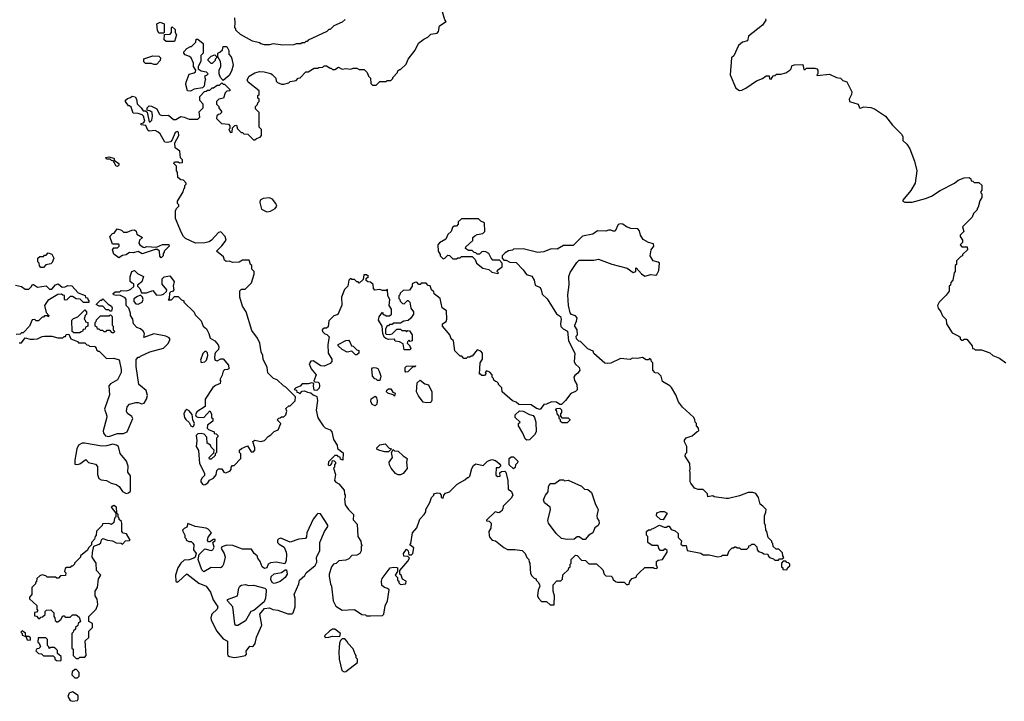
# Model space of a CAD drawing. Extents: x 1862350 to 2057294, y 212041 to 437318.
# Tile 210 of 256: x 1983190 to 1991294, y 346227 to 351840. Entities that reach past the tile are written whole.
import ezdxf

# ---------------------------------------------------------------- set-up
doc = ezdxf.new("R2010")
doc.units = 0

msp = doc.modelspace()

# ---------------------------------------------------------------- linework, layer by layer
at = {"layer": '0CON10XD'}
for points in [[(1985745, 351440), (1985755, 351440), (1985765, 351430), (1985785, 351430), (1985815, 351450), (1985845, 351432.5), (1985875, 351437.5), (1985915, 351432.5), (1985935, 351440), (1985965, 351440), (1985985, 351430), (1986025, 351430), (1986050, 351405), (1986060, 351375), (1986077, 351357), (1986080, 351315), (1986095, 351300), (1986125, 351300), (1986155, 351330), (1986205, 351330), (1986215, 351340), (1986245, 351340), (1986260, 351355), (1986260, 351365), (1986300, 351405), (1986301.7, 351418.3), (1986315, 351430), (1986325, 351430), (1986370, 351475), (1986387.5, 351515), (1986445, 351590), (1986473.6, 351646.4), (1986515, 351680), (1986550, 351695), (1986575, 351720), (1986625, 351730), (1986637, 351743), (1986645, 351790), (1986700, 351825), (1986688.3, 351838.3), (1986670, 351905)], [(1984375, 351730), (1984335, 351730), (1984323, 351753), (1984320, 351805), (1984345, 351820), (1984380, 351805), (1984380, 351735), (1984375, 351730)], [(1985868.3, 351841.7), (1985845, 351820), (1985775, 351790), (1985745, 351760), (1985735, 351760), (1985717, 351743), (1985565, 351670), (1985555, 351660), (1985545, 351660), (1985535, 351650), (1985515, 351650), (1985505, 351640), (1985465, 351640), (1985445, 351632.5), (1985355, 351630), (1985275, 351640), (1985245, 351632.5), (1985205, 351632.5), (1985175, 351640), (1985165, 351650), (1985105, 351662.5), (1985007, 351717), (1984970, 351755), (1984970, 351765), (1984960, 351775), (1984962.5, 351815), (1984960, 351855)], [(1989328.3, 351848.3), (1989330, 351835), (1989303.9, 351796.1), (1989187.5, 351705), (1989180, 351665), (1989140, 351655), (1989105, 351627.5), (1989067, 351543), (1989050, 351525), (1989037, 351387), (1989083.8, 351275), (1989115, 351258), (1989135, 351260), (1989166.2, 351275), (1989255, 351337.5), (1989303.8, 351356.2), (1989335, 351377.5), (1989358.3, 351378.3), (1989361.7, 351351.7), (1989375, 351350), (1989391.7, 351378.3), (1989405, 351380), (1989418.3, 351391.7), (1989455, 351392.5), (1989495, 351403.3), (1989530, 351425), (1989540, 351435), (1989545, 351460), (1989565, 351467.5), (1989635, 351470), (1989645, 351430), (1989655, 351430), (1989665, 351440), (1989735, 351440), (1989750, 351435), (1989760, 351425), (1989760, 351395), (1989750, 351385), (1989755, 351380), (1989855, 351390), (1989913, 351363), (1989945, 351357.5), (1989965, 351340), (1989998.3, 351328.3), (1990040, 351245), (1990037.5, 351225), (1990017.5, 351185), (1990020, 351165), (1990090, 351145), (1990103.3, 351115), (1990110.7, 351110.7), (1990137.3, 351122.7), (1990195, 351117.5), (1990226.7, 351105), (1990315, 351046.2), (1990375, 350972.5), (1990450, 350895), (1990460, 350875), (1990457.5, 350845), (1990492.5, 350815), (1990516.1, 350776.1), (1990553.8, 350675), (1990573.9, 350593.9), (1990561.2, 350495), (1990525, 350432.5), (1990460, 350355), (1990460, 350345), (1990475, 350337.5), (1990535, 350336.7), (1990645, 350366.7), (1990695, 350386.7), (1990765, 350433.3), (1990885, 350492.5), (1990915, 350517.5), (1990965, 350537.5), (1991005, 350540), (1991018.3, 350528.3), (1991021.7, 350511.7), (1991035, 350510), (1991045, 350500), (1991085, 350500), (1991108.3, 350478.3), (1991110, 350435), (1991100, 350425), (1991100, 350415), (1991110, 350405), (1991110, 350375), (1991093, 350347), (1991080, 350295), (1991070, 350285), (1991070, 350275), (1991040, 350245), (1991030, 350215), (1990950, 350135), (1990960, 350095), (1990930, 350065), (1990930, 350055), (1990950, 350025), (1990950, 350005), (1990930, 349985), (1990945, 349970), (1990988.3, 349968.3), (1990990, 349945), (1990950, 349905), (1990950, 349895), (1990935, 349890), (1990900, 349855), (1990900, 349825), (1990890, 349815), (1990890, 349765), (1990880, 349755), (1990870, 349695), (1990853, 349677), (1990850, 349655), (1990840, 349645), (1990840, 349605), (1990815, 349570), (1990757.5, 349515), (1990743.3, 349485), (1990750, 349465), (1990772.5, 349435), (1990785, 349400), (1990815, 349370), (1990817.5, 349335), (1990865, 349262.5), (1990920, 349235), (1990930, 349225), (1990931.7, 349211.7), (1990945, 349200), (1990955, 349200), (1990965, 349210), (1990985, 349210), (1991030, 349155), (1991031.7, 349131.7), (1991045, 349130), (1991055, 349120), (1991105, 349120), (1991175, 349097.5), (1991200, 349075), (1991255, 349052.5), (1991307.5, 349015)], [(1984465, 351660), (1984395, 351660), (1984380, 351675), (1984381.7, 351718.3), (1984428.3, 351721.7), (1984440, 351735), (1984440, 351775), (1984445, 351780), (1984468.3, 351758.3), (1984470, 351735), (1984480, 351715), (1984465, 351660)], [(1984595, 351250), (1984570, 351255), (1984557.5, 351305), (1984560, 351325), (1984585, 351390), (1984627, 351403), (1984638.3, 351411.7), (1984640, 351425), (1984620, 351455), (1984621.7, 351481.7), (1984600, 351525), (1984587, 351537), (1984551.7, 351551.7), (1984540, 351565), (1984540, 351575), (1984565, 351602.5), (1984595, 351620), (1984605, 351620), (1984640, 351655), (1984641.7, 351678.3), (1984655, 351680), (1984700, 351645), (1984700, 351565), (1984680, 351545), (1984680, 351495), (1984660, 351455), (1984660, 351435), (1984685, 351420), (1984725, 351410), (1984740, 351395), (1984728.3, 351381.7), (1984710, 351375), (1984720, 351345), (1984712.5, 351335), (1984708.3, 351291.7), (1984695, 351280), (1984625, 351267.5), (1984595, 351250)], [(1984865, 351340), (1984843, 351363), (1984832.5, 351395), (1984832.5, 351425), (1984846.7, 351455), (1984846.7, 351475), (1984842.5, 351495), (1984820, 351535), (1984820, 351565), (1984838.3, 351571.7), (1984858.3, 351591.7), (1984865, 351620), (1984895, 351620), (1984910, 351585), (1984910, 351555), (1984930, 351535), (1984937, 351517), (1984946.7, 351465), (1984932.5, 351415), (1984915, 351380), (1984865, 351340)], [(1984315, 351470), (1984295, 351470), (1984275, 351480), (1984225, 351480), (1984213, 351493), (1984213, 351517), (1984285, 351542.5), (1984335, 351540), (1984350, 351525), (1984347, 351503), (1984315, 351470)], [(1984775, 351480), (1984765, 351480), (1984740, 351505), (1984740, 351515), (1984765, 351540), (1984795, 351550), (1984808.3, 351538.3), (1984810, 351525), (1984800, 351515), (1984800, 351505), (1984775, 351480)], [(1983902, 348595), (1983907.5, 348575), (1983904.2, 348555), (1983877.5, 348455), (1983880, 348435), (1983895, 348412.5), (1983925, 348407.5), (1983995, 348431.4), (1984045, 348431.2), (1984075, 348446.7), (1984120, 348555), (1984113, 348573), (1984076.4, 348596.4), (1984068.8, 348615), (1984075, 348652.5), (1984095, 348673.3), (1984145, 348686.7), (1984165, 348687.5), (1984195, 348677.5), (1984215, 348682.5), (1984233.3, 348715), (1984241.2, 348745), (1984231.2, 348785), (1984171.2, 348835), (1984148.8, 348985), (1984148.3, 349041.7), (1984165, 349060), (1984175, 349060), (1984185, 349070), (1984260, 349105), (1984375, 349133.8), (1984408.8, 349171.2), (1984428.8, 349205), (1984419.1, 349219.1), (1984392.4, 349232.4), (1984295, 349252.5), (1984211.7, 349221.7), (1984217.5, 349255), (1984207.5, 349275), (1984185, 349293.3), (1984153.9, 349303.9), (1984127.5, 349335), (1984122, 349375), (1984102.5, 349405), (1984103, 349423), (1984087.5, 349465), (1984067.5, 349485), (1984067.5, 349535), (1984059.3, 349549.3), (1984015, 349570), (1983985, 349567.5), (1983963, 349573), (1983960, 349585), (1983975, 349600), (1984015, 349600), (1984025, 349610), (1984065, 349607.5), (1984087, 349613), (1984105, 349620), (1984128.3, 349641.7), (1984130, 349665), (1984115, 349670), (1984100, 349685), (1984100, 349725), (1984113.6, 349766.4), (1984135, 349773.3), (1984159.3, 349749.3), (1984210, 349725), (1984195, 349680), (1984160, 349655), (1984160, 349645), (1984180, 349625), (1984191.7, 349591.7), (1984235, 349590), (1984285, 349610), (1984315, 349572.5), (1984357, 349573), (1984375, 349580), (1984398.3, 349601.7), (1984400, 349615), (1984363, 349663), (1984362.5, 349705), (1984378.3, 349721.7), (1984425, 349730), (1984462.5, 349685), (1984452.5, 349645), (1984460, 349615), (1984448.3, 349601.7), (1984435, 349600), (1984421.7, 349588.3), (1984420, 349545), (1984411.7, 349531.7), (1984438.3, 349531.7), (1984465, 349560), (1984495, 349560), (1984521.7, 349531.7), (1984540, 349525), (1984540, 349515), (1984625, 349430), (1984635, 349410), (1984685, 349360), (1984700, 349315), (1984727.5, 349295), (1984746.4, 349256.4), (1984757, 349217), (1984796.4, 349196.4), (1984823.6, 349163.6), (1984830, 349145), (1984826.7, 349125), (1984801.2, 349098.8), (1984796.7, 349085), (1984793.8, 349055), (1984800, 349035), (1984815, 349030), (1984845, 349047.5), (1984865, 349047.5), (1984907.5, 348995), (1984910, 348965), (1984901.7, 348958.3), (1984875, 348956.2), (1984866, 348945), (1984857.3, 348912.7), (1984837.5, 348875), (1984842.5, 348865), (1984840, 348845), (1984801.7, 348828.3), (1984779.3, 348810.7), (1984717.5, 348715), (1984716.7, 348653.3), (1984648.9, 348611.1), (1984635.9, 348585.9), (1984642.5, 348572.5), (1984655, 348566.9), (1984706, 348564), (1984755, 348620), (1984770, 348595), (1984770, 348565), (1984780, 348555), (1984780, 348535), (1984735, 348500), (1984732.5, 348475), (1984743.9, 348463.9), (1984790, 348445), (1984791.7, 348431.7), (1984808.3, 348428.3), (1984820, 348415), (1984820, 348405), (1984810, 348395), (1984810, 348275), (1984800, 348265), (1984798.3, 348251.7), (1984765, 348220), (1984751.7, 348221.7), (1984750, 348235), (1984788.3, 348271.7), (1984790, 348295), (1984765, 348320), (1984760, 348335), (1984733, 348353), (1984730.7, 348400.7), (1984707.3, 348427.3), (1984685, 348432.5), (1984655, 348428.8), (1984643.3, 348415), (1984649.2, 348375), (1984643.3, 348325), (1984661.7, 348291.7), (1984670, 348185), (1984710, 348105), (1984710, 348085), (1984691.7, 348068.3), (1984681.7, 348048.3), (1984681.2, 348035), (1984694.1, 348014.1), (1984705, 348008.8), (1984717.7, 348012.3), (1984737.5, 348025), (1984751.7, 348048.3), (1984786.4, 348063.6), (1984807, 348093), (1984813, 348127), (1984825, 348140), (1984855, 348140), (1984870, 348115), (1984885, 348107.5), (1984919.3, 348120.7), (1984930, 348135), (1984930, 348155), (1984941.7, 348168.3), (1984955, 348170), (1985010, 348225), (1985010, 348265), (1985000, 348275), (1985000, 348295), (1985015, 348310), (1985065, 348330), (1985095, 348282.5), (1985115, 348281.2), (1985126.7, 348295), (1985126.7, 348315), (1985110, 348365), (1985125, 348377.5), (1985175, 348366.7), (1985206.1, 348373.9), (1985235, 348407.5), (1985258.3, 348421.7), (1985285, 348450), (1985318.3, 348461.7), (1985340, 348515), (1985310, 348545), (1985321.7, 348558.3), (1985335, 348560), (1985345, 348570), (1985365, 348570), (1985380, 348585), (1985390, 348615), (1985381.7, 348638.3), (1985405, 348660), (1985415, 348660), (1985458.3, 348701.7), (1985460, 348735), (1985380, 348815), (1985360, 348825), (1985310, 348875), (1985280, 348885), (1985233, 348933), (1985227, 348977), (1985193.6, 349043.6), (1985192.5, 349075), (1985177.5, 349105), (1985167.5, 349175), (1985146.1, 349216.1), (1985099.3, 349279.3), (1985053.3, 349435), (1985025, 349480), (1985002.5, 349555), (1985003, 349607), (1985015, 349620), (1985045, 349620), (1985098.3, 349671.7), (1985120, 349745), (1985120, 349765), (1985100, 349785), (1985100, 349815), (1985090, 349825), (1985078.3, 349858.3), (1985025, 349860), (1984997, 349843), (1984945, 349840), (1984915, 349850), (1984888.3, 349848.3), (1984875, 349860), (1984866.4, 349886.4), (1984810, 349935), (1984855, 349976.7), (1984890, 350025), (1984882, 350055), (1984845, 350092.5), (1984825, 350087.5), (1984770, 350025), (1984748.3, 350011.7), (1984715, 350002.5), (1984638.3, 349998.3), (1984555, 350037.5), (1984537.5, 350055), (1984522.5, 350085), (1984473, 350203), (1984473, 350267), (1984480, 350285), (1984500, 350305), (1984500, 350315), (1984490, 350325), (1984490, 350345), (1984536.7, 350423.3), (1984540, 350445), (1984550, 350455), (1984550, 350475), (1984560, 350485), (1984560, 350495), (1984538.3, 350518.3), (1984515, 350520), (1984491.7, 350541.7), (1984490, 350585), (1984480, 350595), (1984480, 350635), (1984460, 350655), (1984465, 350670), (1984495, 350670), (1984505, 350660), (1984530, 350665), (1984530, 350685), (1984513, 350703), (1984506.7, 350756.7), (1984470, 350785), (1984467.5, 350825), (1984498.6, 350885), (1984496.2, 350915), (1984485, 350918.8), (1984469.5, 350910.5), (1984445, 350850), (1984430, 350835), (1984405, 350827.5), (1984385, 350830), (1984345, 350900), (1984330, 350915), (1984305, 350927.5), (1984255, 350922.5), (1984245, 350930), (1984228.3, 350968.3), (1984190, 350975), (1984190, 350985), (1984208.3, 350991.7), (1984220, 351005), (1984210, 351045), (1984197, 351057), (1984166.4, 351066.4), (1984125, 351070), (1984108.3, 351118.3), (1984095, 351130), (1984085, 351130), (1984060, 351165), (1984061.7, 351178.3), (1984078.3, 351191.7), (1984101.7, 351198.3), (1984115, 351210), (1984140, 351205), (1984152.5, 351185), (1984157, 351147), (1984190, 351115), (1984205, 351090), (1984225, 351090), (1984238.3, 351078.3), (1984255, 351000), (1984265, 351000), (1984277, 351013), (1984282.5, 351045), (1984280, 351075), (1984267, 351087), (1984240, 351095), (1984240, 351115), (1984255, 351130), (1984275, 351127.5), (1984320, 351105), (1984337.5, 351065), (1984346.7, 351056.7), (1984365, 351050), (1984415, 351052.5), (1984455, 351017.5), (1984475, 351017.5), (1984515, 351042.5), (1984545, 351037.5), (1984585, 351020), (1984655, 351020), (1984671.7, 351038.3), (1984668.3, 351081.7), (1984700, 351115), (1984700, 351145), (1984672.5, 351175), (1984673, 351207), (1984711.7, 351248.3), (1984725, 351250), (1984735, 351260), (1984755, 351260), (1984775, 351280), (1984785, 351280), (1984815, 351300), (1984835, 351300), (1984855, 351320), (1984865, 351310), (1984875, 351310), (1984920, 351265), (1984920, 351255), (1984895, 351250), (1984881.7, 351238.3), (1984866.4, 351193.6), (1984830, 351185), (1984810, 351165), (1984810, 351145), (1984830, 351125), (1984830, 351115), (1984850, 351085), (1984850, 351075), (1984838.3, 351061.7), (1984825, 351060), (1984811.7, 351048.3), (1984810, 351025), (1984850, 350985), (1984908.3, 350978.3), (1984920, 350965), (1984920, 350945), (1984910, 350935), (1984925, 350910), (1984940, 350915), (1984941.7, 350948.3), (1984961.7, 350968.3), (1984975, 350970), (1984981.7, 350941.7), (1985011.7, 350911.7), (1985025, 350910), (1985035, 350900), (1985068.3, 350898.3), (1985115, 350850), (1985125, 350850), (1985138.3, 350861.7), (1985168.3, 350871.7), (1985180, 350885), (1985180, 350935), (1985160, 350955), (1985160, 351075), (1985130, 351105), (1985130, 351125), (1985148.3, 351141.7), (1985150, 351155), (1985160, 351165), (1985160, 351185), (1985150, 351195), (1985150, 351215), (1985160, 351225), (1985160, 351255), (1985070, 351325), (1985062.5, 351345), (1985080, 351375), (1985125, 351402.5), (1985165, 351412.5), (1985201.7, 351411.7), (1985257, 351397), (1985268.3, 351388.3), (1985298.3, 351358.3), (1985300, 351335), (1985311.7, 351321.7), (1985345, 351310), (1985365, 351310), (1985405, 351320), (1985415, 351330), (1985465, 351340), (1985481.7, 351358.3), (1985498.3, 351361.7), (1985545, 351410), (1985565, 351410), (1985615, 351440), (1985645, 351440), (1985653, 351447), (1985685, 351450), (1985695, 351460), (1985715, 351460), (1985745, 351440)], [(1983995, 350630), (1983983.6, 350633.6), (1983958.3, 350678.3), (1983945, 350680), (1983935, 350690), (1983905, 350690), (1983900, 350705), (1983925, 350710), (1983965, 350700), (1983971.7, 350681.7), (1984007, 350657), (1984007, 350643), (1983995, 350630)], [(1985225, 350256.7), (1985255, 350263.3), (1985293.8, 350286.2), (1985306.1, 350303.9), (1985298.8, 350325), (1985270.9, 350360.9), (1985245, 350374.2), (1985193.2, 350366.8), (1985170, 350355), (1985166.7, 350335), (1985180.5, 350280.5), (1985225, 350256.7)], [(1987125, 349750), (1987130, 349755), (1987120, 349765), (1987121.7, 349778.3), (1987160, 349805), (1987160, 349835), (1987138.3, 349858.3), (1987085, 349860), (1987070, 349875), (1987050, 349915), (1987027, 349927), (1987005, 349930), (1986993, 349927), (1986975, 349910), (1986955, 349910), (1986945, 349920), (1986931.7, 349921.7), (1986915, 349940), (1986885, 349940), (1986860, 349955), (1986861.7, 349968.3), (1986918.3, 350021.7), (1986920, 350045), (1986935, 350060), (1986955, 350070), (1987001.7, 350078.3), (1987017.5, 350095), (1987016.7, 350166.7), (1986985, 350180), (1986965, 350200), (1986825, 350200), (1986800, 350175), (1986800, 350155), (1986785, 350140), (1986765, 350140), (1986751.7, 350128.3), (1986740, 350095), (1986715, 350070), (1986696.4, 350033.6), (1986645, 350002.5), (1986632.5, 349985), (1986633, 349933), (1986650, 349905), (1986650, 349895), (1986675, 349870), (1986690, 349875), (1986715, 349900), (1986728.3, 349898.3), (1986755, 349870), (1986785, 349870), (1986795, 349880), (1986815, 349880), (1986825, 349890), (1986915, 349890), (1986940, 349865), (1986950, 349835), (1987003, 349793), (1987051.7, 349781.7), (1987075, 349760), (1987125, 349750)], [(1984355, 349880), (1984343, 349893), (1984340, 349935), (1984325, 349947.5), (1984305, 349947.5), (1984197.3, 349912.7), (1984165, 349930), (1984125, 349918.8), (1984095, 349922.5), (1984065, 349903.3), (1984035, 349897.5), (1984005, 349880), (1983965, 349910), (1983953.3, 349945), (1983965, 349960), (1983995, 349960), (1984010, 349975), (1984010, 349985), (1984005, 349990), (1983955, 349990), (1983932.5, 350055), (1983955, 350080), (1983968.3, 350081.7), (1983993, 350117), (1984027, 350107), (1984045, 350090), (1984075, 350090), (1984113, 350107), (1984135, 350110), (1984147.5, 350097.5), (1984153.6, 350073.6), (1984200, 350045), (1984176.4, 350023.6), (1984171.7, 349998.3), (1984178.8, 349985), (1984205, 349966), (1984216.4, 349963.6), (1984235, 349972.5), (1984315, 349967.5), (1984365, 349987.5), (1984418.3, 349988.3), (1984420, 349975), (1984380, 349935), (1984380, 349925), (1984370, 349915), (1984370, 349895), (1984355, 349880)], [(1986175, 346932.5), (1986187.5, 346945), (1986198.3, 347011.7), (1986217, 347053), (1986230, 347145), (1986217, 347157), (1986193, 347163), (1986171.7, 347181.7), (1986167.5, 347215), (1986173, 347237), (1986240, 347325), (1986265, 347332.5), (1986295, 347330), (1986300, 347325), (1986300, 347295), (1986280, 347265), (1986300, 347245), (1986300, 347225), (1986310, 347215), (1986311.7, 347201.7), (1986325, 347190), (1986367.5, 347195), (1986370, 347215), (1986341.7, 347231.7), (1986330, 347265), (1986320, 347275), (1986320, 347305), (1986385, 347380), (1986397.5, 347405), (1986385, 347420), (1986351.7, 347421.7), (1986350, 347445), (1986375, 347480), (1986386.7, 347466.7), (1986391.7, 347431.7), (1986415, 347432.5), (1986425.7, 347444.3), (1986435, 347490), (1986400, 347515), (1986410, 347525), (1986422.5, 347615), (1986460, 347655), (1986483.3, 347726.7), (1986520, 347765), (1986531.7, 347788.3), (1986533, 347807), (1986567, 347863), (1986580, 347905), (1986600, 347925), (1986600, 347935), (1986625, 347942.5), (1986645, 347940), (1986660, 347925), (1986660, 347905), (1986675, 347900), (1986680, 347925), (1986695, 347940), (1986728.3, 347951.7), (1986790, 348015), (1986855, 348050), (1986875, 348070), (1986885, 348070), (1986895, 348080), (1986912.5, 348145), (1986925, 348170), (1986945, 348182.5), (1987005, 348170), (1987040, 348205), (1987075, 348217.5), (1987105, 348210), (1987136.4, 348186.4), (1987150, 348165), (1987135, 348150), (1987111.7, 348148.3), (1987110, 348095), (1987112.5, 348085), (1987125, 348077.5), (1987145, 348080), (1987143, 348107), (1987155, 348120), (1987181.7, 348121.7), (1987190, 348115), (1987207.5, 348045), (1987210, 347975), (1987237.5, 347955), (1987247.5, 347925), (1987235, 347900), (1987170, 347835), (1987167, 347813), (1987156.4, 347793.6), (1987135, 347780), (1987103, 347787), (1987031.7, 347718.3), (1987031.7, 347711.7), (1987055, 347710), (1987070, 347695), (1987067, 347653), (1987052.5, 347625), (1987053, 347593), (1987060, 347575), (1987080, 347555), (1987107, 347547), (1987175, 347492.5), (1987205, 347477.5), (1987265, 347477.5), (1987325, 347467.5), (1987350, 347445), (1987365, 347410), (1987380, 347395), (1987383, 347373), (1987390, 347365), (1987395, 347280), (1987405, 347260), (1987425, 347240), (1987440, 347235), (1987440, 347225), (1987460, 347205), (1987467, 347187), (1987470, 347175), (1987458.3, 347141.7), (1987452.5, 347095), (1987460, 347075), (1987485, 347050), (1987525, 347050), (1987555, 347020), (1987588.3, 347021.7), (1987592.5, 347095), (1987580, 347135), (1987580, 347185), (1987611.7, 347218.3), (1987645, 347220), (1987658.3, 347231.7), (1987661.7, 347268.3), (1987708.3, 347311.7), (1987710, 347325), (1987720, 347335), (1987720, 347355), (1987730, 347365), (1987730, 347395), (1987765, 347430), (1987778.3, 347428.3), (1987815, 347390), (1987847, 347387), (1987875, 347360), (1987938.3, 347358.3), (1987988.3, 347308.3), (1988000, 347275), (1988015, 347260), (1988058.3, 347258.3), (1988070, 347245), (1988071.7, 347231.7), (1988093, 347213), (1988108.3, 347208.3), (1988165, 347207.5), (1988185, 347187.5), (1988195, 347187.5), (1988205, 347192.5), (1988213, 347217), (1988231.7, 347238.3), (1988265, 347250), (1988270, 347265), (1988290, 347285), (1988335, 347330), (1988405, 347330), (1988413, 347323), (1988435, 347320), (1988440, 347335), (1988430, 347345), (1988431.7, 347378.3), (1988445, 347390), (1988480, 347395), (1988520, 347455), (1988518.3, 347468.3), (1988505, 347480), (1988495, 347480), (1988485, 347470), (1988465, 347470), (1988450, 347485), (1988445, 347510), (1988395, 347510), (1988360, 347535), (1988360, 347585), (1988350, 347595), (1988350, 347625), (1988365, 347640), (1988385, 347640), (1988391.7, 347648.3), (1988405, 347650), (1988455, 347677.5), (1988495, 347660), (1988515, 347660), (1988525, 347670), (1988535, 347670), (1988551.7, 347641.7), (1988585, 347630), (1988608.3, 347608.3), (1988610, 347575), (1988637, 347547), (1988631.7, 347521.7), (1988645, 347510), (1988675, 347510), (1988685, 347470), (1988795, 347447.5), (1988815, 347433.3), (1988865, 347432.5), (1988935, 347417.5), (1988967, 347423), (1988975, 347430), (1989015, 347430), (1989030, 347465), (1989055, 347490), (1989065, 347490), (1989075, 347500), (1989085, 347500), (1989095, 347490), (1989115, 347490), (1989125, 347480), (1989175, 347480), (1989190, 347495), (1989191.7, 347508.3), (1989205, 347510), (1989215, 347520), (1989235, 347520), (1989258.3, 347498.3), (1989260, 347475), (1989271.7, 347461.7), (1989305, 347450), (1989315, 347440), (1989348.3, 347438.3), (1989350, 347425), (1989361.7, 347411.7), (1989395, 347400), (1989405, 347390), (1989435, 347390), (1989445, 347400), (1989465, 347400), (1989478.3, 347411.7), (1989470, 347425), (1989468.3, 347448.3), (1989438.3, 347478.3), (1989415, 347480), (1989391.7, 347501.7), (1989390, 347525), (1989380, 347535), (1989380, 347545), (1989350, 347575), (1989340, 347625), (1989330, 347635), (1989327.5, 347675), (1989320, 347695), (1989320, 347755), (1989332.5, 347785), (1989333.3, 347805), (1989307.5, 347835), (1989285, 347850), (1989270, 347905), (1989248.3, 347938.3), (1989225, 347947.5), (1989185, 347947.5), (1989115, 347920), (1989025, 347896.7), (1989005, 347896.7), (1988905, 347910), (1988895, 347917.5), (1988855, 347910), (1988850, 347935), (1988840, 347945), (1988815, 347970), (1988775, 347970), (1988743, 347983), (1988713, 348023), (1988707.5, 348035), (1988707.5, 348115), (1988702.5, 348125), (1988707.5, 348135), (1988706.4, 348186.4), (1988667.5, 348245), (1988670, 348265), (1988680, 348275), (1988680, 348325), (1988663, 348363), (1988663, 348377), (1988675, 348397.5), (1988726.1, 348413.9), (1988765, 348450), (1988780, 348455), (1988777, 348477), (1988760, 348495), (1988760, 348515), (1988750, 348525), (1988747, 348547), (1988736.4, 348566.4), (1988645, 348650), (1988613, 348693), (1988591.7, 348751.7), (1988555, 348810), (1988540, 348825), (1988480, 348860), (1988470, 348905), (1988445, 348930), (1988421.7, 348931.7), (1988400, 348955), (1988400, 349015), (1988390, 349025), (1988388.3, 349038.3), (1988375, 349050), (1988365, 349040), (1988345, 349040), (1988315, 349057.5), (1988275, 349050), (1988235, 349052.5), (1988215, 349042.5), (1988135, 349050), (1988055, 349012.5), (1988025, 349007.5), (1988005, 349012.5), (1987915, 349090), (1987909.3, 349109.3), (1987865, 349130), (1987805, 349190), (1987793, 349193), (1987771.7, 349211.7), (1987770, 349235), (1987780, 349245), (1987777.5, 349285), (1987760, 349315), (1987760, 349325), (1987774.1, 349355.9), (1987778, 349385), (1987765, 349402), (1987732.3, 349412.3), (1987720, 349425), (1987706.4, 349486.4), (1987701.2, 349575), (1987713.6, 349656.4), (1987710, 349725), (1987721.7, 349758.3), (1987775, 349840), (1987795, 349860), (1987915, 349860), (1987955, 349867.5), (1988065, 349826.7), (1988190, 349795), (1988238.3, 349758.3), (1988260, 349765), (1988260, 349795), (1988265, 349797.5), (1988307.1, 349747.1), (1988335, 349727.5), (1988385, 349740.8), (1988425, 349736.7), (1988435, 349741.2), (1988450, 349775), (1988456.7, 349835), (1988444.3, 349844.3), (1988404.1, 349854.1), (1988379.2, 349895), (1988387.1, 349945), (1988409.1, 349975), (1988405.7, 349995), (1988365, 350003.8), (1988321.1, 350031.1), (1988300, 350065), (1988291.5, 350101.5), (1988276.5, 350116.5), (1988219.5, 350119.5), (1988183.9, 350133.9), (1988155, 350156.7), (1988135, 350160), (1988115, 350152.5), (1988091.7, 350098.3), (1988075, 350097.5), (1988055, 350107.5), (1988035, 350107.5), (1988015, 350097.5), (1987945, 350100), (1987907, 350073), (1987823, 350057), (1987745, 349980), (1987665, 349980), (1987615, 349950), (1987565, 349952.5), (1987505, 349927.5), (1987455, 349923.3), (1987335, 349952.5), (1987255, 349950), (1987247, 349943), (1987213, 349937), (1987185, 349920), (1987160, 349895), (1987160, 349875), (1987175, 349860), (1987195, 349860), (1987225, 349842.5), (1987275, 349840), (1987335, 349780), (1987361.7, 349741.7), (1987405, 349727.5), (1987423.3, 349695), (1987433.9, 349653.9), (1987473.3, 349633.3), (1987483.3, 349615), (1987489.3, 349579.3), (1987530.5, 349540.5), (1987607, 349417), (1987640, 349395), (1987646.7, 349375), (1987640, 349335), (1987643, 349313), (1987663, 349293), (1987700, 349275), (1987707.5, 349195), (1987760, 349095), (1987753.6, 349023.6), (1987763.6, 349003.6), (1987796.1, 348976.1), (1987801.2, 348955), (1987785, 348928.8), (1987760.2, 348909.8), (1987751.9, 348895), (1987757.3, 348867.3), (1987776.7, 348835), (1987777.7, 348792.3), (1987765, 348776.7), (1987725, 348762.5), (1987682.5, 348705), (1987648.3, 348671.7), (1987635, 348670), (1987609.3, 348689.3), (1987567, 348693), (1987527, 348673), (1987505, 348670), (1987475, 348630), (1987445, 348637.5), (1987399.3, 348669.3), (1987298.3, 348671.7)], [(1983385, 349800), (1983365, 349800), (1983351.7, 349811.7), (1983350, 349835), (1983340, 349845), (1983340, 349875), (1983355, 349890), (1983385, 349890), (1983395, 349900), (1983408.3, 349901.7), (1983425, 349920), (1983455, 349910), (1983470, 349875), (1983458.3, 349841.7), (1983445, 349830), (1983405, 349820), (1983385, 349800)], [(1987298.3, 348671.7), (1987275, 348690), (1987245, 348700), (1987160, 348775), (1987157, 348807), (1987130, 348835), (1987130, 348845), (1987118.3, 348858.3), (1987105, 348860), (1987091.7, 348871.7), (1987090, 348885), (1987080, 348895), (1987080, 348915), (1987058.3, 348938.3), (1987031.7, 348948.3), (1987020, 348935), (1987030, 348925), (1987015, 348910), (1986995, 348910), (1986985, 348920), (1986975, 348920), (1986980, 349015), (1987000, 349045), (1987000, 349095), (1986985, 349110), (1986955, 349120), (1986915, 349070), (1986905, 349070), (1986895, 349060), (1986875, 349060), (1986865, 349050), (1986845, 349050), (1986828.3, 349068.3), (1986815, 349070), (1986771.7, 349111.7), (1986760, 349195), (1986741.7, 349211.7), (1986730, 349245), (1986670, 349315), (1986670, 349335), (1986700, 349355), (1986707, 349373), (1986701.7, 349441.7), (1986668.3, 349468.3), (1986650, 349545), (1986601.7, 349581.7), (1986598.3, 349598.3), (1986580, 349615), (1986568.3, 349648.3), (1986551.7, 349651.7), (1986535, 349670), (1986495, 349670), (1986485, 349660), (1986475, 349660), (1986458.3, 349678.3), (1986443, 349677), (1986420, 349665), (1986420, 349645), (1986398.3, 349611.7), (1986345, 349610), (1986321.7, 349588.3), (1986320, 349575), (1986310, 349565), (1986310, 349545), (1986320, 349535), (1986321.7, 349521.7), (1986341.7, 349501.7), (1986355, 349500), (1986381.7, 349528.3), (1986388.3, 349528.3), (1986400, 349515), (1986410, 349465), (1986430, 349435), (1986430, 349415), (1986409.3, 349380.7), (1986387, 349363), (1986353, 349357), (1986325, 349340), (1986265, 349340), (1986255, 349330), (1986235, 349330), (1986225, 349320), (1986215, 349320), (1986200, 349295), (1986200, 349255), (1986205, 349250), (1986235, 349247.5), (1986257, 349253), (1986295, 349290), (1986325, 349290), (1986335, 349280), (1986365, 349280), (1986375, 349270), (1986385, 349280), (1986398.3, 349278.3), (1986420, 349245), (1986420, 349195), (1986405, 349190), (1986395, 349200), (1986381.7, 349188.3), (1986380, 349175), (1986400, 349155), (1986400, 349145), (1986410, 349135), (1986405, 349120), (1986355, 349122.5), (1986345, 349170), (1986317, 349187), (1986281.7, 349191.7), (1986275, 349210), (1986225, 349207.5), (1986203.3, 349213.3), (1986190, 349225), (1986180, 349255), (1986172.5, 349315), (1986142.5, 349365), (1986148.3, 349391.7), (1986175, 349430), (1986181.7, 349411.7), (1986195, 349410), (1986205, 349400), (1986235, 349400), (1986250, 349415), (1986250, 349455), (1986230, 349485), (1986237.5, 349535), (1986220, 349565), (1986218.3, 349618.3), (1986205, 349610), (1986175, 349610), (1986155, 349617.5), (1986111.7, 349611.7), (1986102.5, 349625), (1986098.3, 349658.3), (1986078.3, 349678.3), (1986055, 349680), (1986041.7, 349691.7), (1986041.7, 349708.3), (1986060, 349725), (1986045, 349740), (1986021.7, 349738.3), (1986018.3, 349701.7), (1985985, 349670), (1985975, 349680), (1985965, 349680), (1985945, 349700), (1985925, 349700), (1985911.7, 349708.3), (1985900, 349695), (1985890, 349645), (1985863, 349617), (1985840, 349555), (1985841.7, 349488.3), (1985808.3, 349411.7), (1985775, 349400), (1985735, 349360), (1985728.3, 349311.7), (1985715, 349300), (1985695, 349300), (1985680, 349285), (1985681.7, 349271.7), (1985701.7, 349251.7), (1985718.3, 349248.3), (1985737, 349227), (1985727.5, 349165), (1985730, 349095), (1985760, 349045), (1985760, 349025), (1985745, 349010), (1985695, 348987.5), (1985668.3, 348988.3), (1985605, 349030), (1985585, 349027.5), (1985573, 349007), (1985590, 348965), (1985630, 348915), (1985610, 348865), (1985618.3, 348858.3), (1985645.9, 348855.9), (1985655, 348847.5), (1985658.8, 348825), (1985653.6, 348806.4), (1985635, 348787.5), (1985615, 348790), (1985607.5, 348825), (1985610, 348845), (1985595, 348850), (1985565, 348840), (1985515, 348840), (1985498.3, 348821.7), (1985461.7, 348808.3), (1985450, 348795), (1985468.3, 348788.3), (1985471.7, 348771.7), (1985485, 348770), (1985495, 348760), (1985515, 348780), (1985535, 348782.5), (1985557.5, 348772.5), (1985587, 348767), (1985605, 348750), (1985637, 348737), (1985642.5, 348705), (1985630, 348625), (1985645, 348560), (1985687.5, 348495), (1985705, 348477.5), (1985745, 348462.5), (1985760, 348445), (1985773, 348383), (1985802.5, 348335), (1985805, 348310), (1985851.7, 348271.7), (1985848.3, 348211.7), (1985831.7, 348221.7), (1985828.3, 348238.3), (1985815, 348240), (1985805, 348250), (1985785, 348250), (1985731.7, 348198.3), (1985730, 348175), (1985735, 348170), (1985748.3, 348171.7), (1985760, 348185), (1985765, 348210), (1985778.3, 348208.3), (1985790, 348195), (1985790, 348185), (1985780, 348175), (1985780, 348155), (1985772.5, 348147.5), (1985790, 348095), (1985780, 348045), (1985790.7, 348030.7), (1985816.4, 348016.4), (1985860, 347965), (1985863, 347933), (1985870, 347925), (1985870, 347905), (1985862.5, 347895), (1985870, 347845), (1985897.5, 347805), (1985937.5, 347765), (1985935, 347720), (1985967.5, 347685), (1985973.6, 347583.6), (1985997.5, 347545), (1986001.7, 347521.7), (1986010, 347515), (1986000, 347505), (1986000, 347465), (1985990, 347445), (1985965, 347430), (1985923, 347427), (1985899.3, 347400.7), (1985875, 347388.8), (1985817.5, 347382.5), (1985795, 347362.5), (1985773.6, 347356.4), (1985756.4, 347333.6), (1985737.5, 347275), (1985737.5, 347255), (1985747.5, 347195), (1985757.5, 347175), (1985770, 347055), (1985790.7, 347010.7), (1985845, 346977.5), (1985945, 346982.5), (1986005, 346942.5), (1986035, 346940), (1986045, 346930), (1986078.3, 346931.7), (1986175, 346932.5)], [(1983155, 349652.5), (1983205, 349642.5), (1983235, 349620), (1983265, 349620), (1983285, 349640), (1983295, 349660), (1983305, 349660), (1983337, 349637), (1983407, 349647), (1983435, 349620), (1983455, 349620), (1983483.6, 349656.4), (1983507.5, 349665), (1983538.3, 349638.3), (1983565, 349640), (1983585, 349650), (1983618.3, 349648.3), (1983671.7, 349591.7), (1983728.3, 349568.3), (1983731.7, 349551.7), (1983748.3, 349548.3), (1983750, 349535), (1983760, 349525), (1983758.3, 349511.7), (1983715, 349510), (1983688.3, 349538.3), (1983655, 349540), (1983625, 349560), (1983605, 349560), (1983578.3, 349531.7), (1983565, 349530), (1983560, 349535), (1983558.3, 349568.3), (1983545, 349570), (1983535, 349580), (1983503, 349577), (1983422, 349528), (1983393, 349487), (1983408.3, 349428.3), (1983430, 349405), (1983428.3, 349391.7), (1983415, 349400), (1983395, 349400), (1983385, 349390), (1983375, 349390), (1983345, 349360), (1983325, 349360), (1983315, 349370), (1983291.7, 349368.3), (1983270, 349315), (1983218.3, 349261.7), (1983205, 349260), (1983195, 349250), (1983161.7, 349248.3)], [(1983945, 349440), (1983935, 349440), (1983925, 349450), (1983901.7, 349451.7), (1983875, 349480), (1983845, 349480), (1983820, 349495), (1983855, 349530), (1983865, 349530), (1983875, 349540), (1983917, 349497), (1983945, 349480), (1983950, 349465), (1983945, 349440)], [(1984165, 349497.5), (1984175, 349502.5), (1984197.5, 349515), (1984207.5, 349535), (1984200, 349555), (1984185, 349570), (1984158.3, 349561.7), (1984128.3, 349541.7), (1984128.3, 349518.3), (1984145, 349500), (1984165, 349497.5)], [(1983685, 349260), (1983635, 349260), (1983621.7, 349271.7), (1983620, 349365), (1983631.7, 349378.3), (1983668.3, 349391.7), (1983725, 349450), (1983740, 349435), (1983740, 349415), (1983730, 349405), (1983720, 349375), (1983730, 349365), (1983731.7, 349351.7), (1983750, 349345), (1983750, 349315), (1983731.7, 349308.3), (1983728.3, 349291.7), (1983711.7, 349288.3), (1983708.3, 349271.7), (1983695, 349270), (1983685, 349260)], [(1983965, 349260), (1983951.7, 349261.7), (1983935, 349280), (1983905, 349280), (1983895, 349270), (1983885, 349270), (1983875, 349280), (1983855, 349280), (1983845, 349290), (1983831.7, 349291.7), (1983828.3, 349308.3), (1983810, 349315), (1983810, 349345), (1983820, 349355), (1983821.7, 349368.3), (1983855, 349400), (1983925, 349400), (1983938.3, 349408.3), (1983950, 349395), (1983950, 349325), (1983960, 349315), (1983960, 349285), (1983970, 349275), (1983965, 349260)], [(1983185, 349180), (1983205, 349180), (1983235, 349220), (1983275, 349210), (1983305, 349210), (1983337, 349213), (1983375, 349230), (1983395, 349232.5), (1983455, 349232.5), (1983505, 349220), (1983545, 349220), (1983555, 349230), (1983568.3, 349231.7), (1983571.7, 349248.3), (1983595, 349250), (1983611.7, 349211.7), (1983665, 349190), (1983675, 349180), (1983725, 349180), (1983741.7, 349161.7), (1983755, 349160), (1983765, 349150), (1983808.3, 349148.3), (1983820, 349135), (1983821.7, 349121.7), (1983835, 349110), (1983845, 349110), (1983905, 349050), (1983965, 349052.5), (1984009.3, 349039.3), (1984025, 348960), (1984024.2, 348935.8), (1983995, 348873.3), (1983937.7, 348842.3), (1983923.8, 348825), (1983928.3, 348751.7), (1983887, 348633), (1983902, 348595)], [(1985965, 349080), (1985955, 349080), (1985925, 349110), (1985885, 349102.5), (1985843.9, 349123.9), (1985810, 349155), (1985810, 349165), (1985875, 349197.5), (1985895, 349200), (1985907, 349187), (1985920, 349155), (1985935, 349150), (1985965, 349120), (1985980, 349115), (1985980, 349095), (1985965, 349080)], [(1984685, 349016.2), (1984715, 349023.1), (1984728.6, 349035), (1984738.6, 349075), (1984735.9, 349095.9), (1984725, 349106.7), (1984713.9, 349106.1), (1984697.7, 349092.3), (1984677.5, 349035), (1984685, 349016.2)], [(1986155, 348870), (1986135, 348870), (1986125, 348880), (1986111.7, 348881.7), (1986093, 348903), (1986087.5, 348965), (1986095, 348972.5), (1986105, 348976.7), (1986125, 348972.5), (1986136.4, 348966.4), (1986150, 348945), (1986162.5, 348905), (1986155, 348870)], [(1986368.3, 348938.3), (1986362.5, 348945), (1986362.5, 348975), (1986373.6, 348986.4), (1986448.3, 348988.3), (1986445, 348980), (1986421.7, 348978.3), (1986385, 348940), (1986368.3, 348938.3)], [(1986275, 348740), (1986265, 348750), (1986220, 348765), (1986210, 348775), (1986211.7, 348788.3), (1986225, 348800), (1986245, 348800), (1986261.7, 348771.7), (1986280, 348765), (1986275, 348740)], [(1986535, 348683.8), (1986510.7, 348690.7), (1986471.7, 348741.7), (1986456.7, 348775), (1986460.7, 348849.3), (1986485, 348872.5), (1986525, 348840), (1986555, 348832.5), (1986583.3, 348775), (1986583, 348707), (1986577, 348693), (1986572.5, 348687.5), (1986535, 348683.8)], [(1986115, 348660), (1986091.7, 348671.7), (1986080, 348695), (1986081.7, 348718.3), (1986115, 348740), (1986127, 348727), (1986132.5, 348705), (1986130, 348675), (1986115, 348660)], [(1987695, 348520), (1987655, 348520), (1987641.7, 348531.7), (1987640, 348545), (1987630, 348555), (1987630, 348575), (1987613, 348593), (1987610, 348615), (1987600, 348625), (1987611.7, 348638.3), (1987635, 348640), (1987648.3, 348628.3), (1987650, 348605), (1987640, 348595), (1987640, 348575), (1987651.7, 348561.7), (1987705, 348560), (1987718.3, 348548.3), (1987718.3, 348541.7), (1987695, 348520)], [(1984615, 348488), (1984624.2, 348495.8), (1984627.5, 348515), (1984614, 348545), (1984608.8, 348588.8), (1984585, 348620), (1984565, 348630), (1984551.7, 348618.3), (1984540, 348595), (1984546.7, 348565), (1984556.1, 348546.1), (1984584, 348524), (1984598, 348495), (1984615, 348488)], [(1987365, 348376.7), (1987349.5, 348389.5), (1987332.5, 348435), (1987296, 348495), (1987296.2, 348513.8), (1987310, 348525), (1987267.5, 348565), (1987267.5, 348585), (1987305, 348617.5), (1987335, 348616.7), (1987385, 348588.1), (1987415, 348580), (1987426.7, 348565), (1987439.2, 348525), (1987441.4, 348445), (1987428.5, 348421.5), (1987385, 348380), (1987365, 348376.7)], [(1984065, 347937.5), (1984085, 347942.5), (1984101.7, 347958.3), (1984103, 348083), (1984080, 348115), (1984083.6, 348163.6), (1984070, 348205), (1984016.4, 348266.4), (1984003.8, 348325), (1983986.6, 348336.6), (1983955.9, 348344.1), (1983905, 348330), (1983865, 348328.8), (1983723.6, 348353.6), (1983705, 348353.8), (1983675, 348336.7), (1983660, 348305), (1983643, 348213), (1983645, 348180), (1983665, 348177.5), (1983685, 348183.3), (1983735, 348217.5), (1983755, 348192.5), (1983815, 348180), (1983831.7, 348161.7), (1983830, 348095), (1983842.3, 348062.3), (1983861.2, 348051.2), (1983905, 348043.8), (1983942.7, 348022.7), (1983985, 348011.4), (1984008, 347995), (1984035, 347953.3), (1984065, 347937.5)], [(1986225, 348280), (1986195, 348280), (1986153, 348293), (1986131.7, 348301.7), (1986130, 348315), (1986155, 348337.5), (1986197, 348347), (1986231.7, 348311.7), (1986250, 348305), (1986225, 348280)], [(1986325, 348092.5), (1986305, 348092.5), (1986283.6, 348103.6), (1986246.4, 348146.4), (1986232.5, 348175), (1986230, 348195), (1986257.5, 348235), (1986250, 348275), (1986265, 348300), (1986275, 348290), (1986306.1, 348286.1), (1986345, 348247.5), (1986380, 348225), (1986373.3, 348195), (1986380, 348145), (1986345.9, 348104.1), (1986325, 348092.5)], [(1987255, 348140), (1987220, 348175), (1987220, 348225), (1987235, 348240), (1987255, 348240), (1987290, 348205), (1987288.3, 348191.7), (1987270, 348175), (1987268.3, 348151.7), (1987255, 348140)], [(1987845, 347560), (1987825, 347560), (1987795, 347582.5), (1987778.3, 347581.7), (1987755, 347562.5), (1987695, 347560), (1987648.3, 347568.3), (1987605, 347610), (1987543, 347693), (1987537.5, 347715), (1987560, 347805), (1987557.5, 347825), (1987510, 347860), (1987500, 347885), (1987517.5, 347925), (1987539.5, 347950.5), (1987543.6, 347996.4), (1987555, 348020), (1987595, 348020), (1987635, 348050), (1987665, 348050), (1987675, 348042.5), (1987705, 348047.5), (1987815, 347997.5), (1987840, 347975), (1987865, 347970), (1987897.5, 347945), (1987928.3, 347848.3), (1987947, 347817), (1987950, 347805), (1987940, 347755), (1987943, 347733), (1987957.5, 347715), (1987960, 347695), (1987952.5, 347675), (1987924, 347655), (1987906, 347614), (1987874.1, 347595.9), (1987845, 347560)], [(1983675, 346580), (1983685, 346590), (1983725, 346590), (1983737.5, 346605), (1983730, 346725), (1983758.3, 346751.7), (1983760, 346805), (1983790, 346835), (1983788.3, 346868.3), (1983760, 346885), (1983760, 346925), (1983820, 346985), (1983832.5, 347025), (1983827, 347067), (1983810, 347095), (1983810, 347135), (1983830, 347165), (1983840, 347235), (1983857.5, 347265), (1983822.5, 347305), (1983820, 347365), (1983787.5, 347415), (1983788.3, 347451.7), (1983800, 347505), (1983845, 347520), (1983857, 347533), (1983863, 347557), (1983875, 347567.5), (1983913, 347553), (1983955, 347547.5), (1983985, 347532.5), (1984025, 347530), (1984035, 347520), (1984061.7, 347548.3), (1984095, 347550), (1984100, 347555), (1984070, 347605), (1984042.5, 347612.5), (1984030, 347625), (1984031.7, 347691.7), (1984027, 347707), (1984010, 347725), (1984010, 347735), (1984000, 347745), (1984000, 347765), (1983990, 347775), (1983987.5, 347825), (1983965, 347838.8), (1983943.8, 347825), (1983980, 347775), (1983980, 347745), (1983970, 347735), (1983965, 347700), (1983945, 347682.5), (1983925, 347690), (1983871.7, 347688.3), (1983870, 347675), (1983821.7, 347628.3), (1983820, 347595), (1983810, 347585), (1983807, 347563), (1983780, 347535), (1983780, 347515), (1983755, 347490), (1983748.3, 347471.7), (1983690, 347425), (1983690, 347415), (1983640, 347365), (1983640, 347355), (1983625, 347340), (1983615, 347340), (1983605, 347330), (1983575, 347330), (1983565, 347320), (1983560, 347295), (1983570, 347285), (1983568.3, 347261.7), (1983525, 347260), (1983508.3, 347241.7), (1983495, 347240), (1983485, 347250), (1983415, 347250), (1983405, 347260), (1983375, 347267.5), (1983355, 347260), (1983331.7, 347238.3), (1983328.3, 347211.7), (1983320, 347205), (1983320, 347195), (1983290, 347165), (1983290, 347105), (1983270, 347085), (1983271.7, 347071.7), (1983330, 347015), (1983330, 346985), (1983340, 346975), (1983328.3, 346961.7), (1983311.7, 346958.3), (1983311.7, 346931.7), (1983328.3, 346928.3), (1983345, 346910), (1983355, 346910), (1983365, 346920), (1983378.3, 346921.7), (1983398.3, 346941.7), (1983400, 346965), (1983411.7, 346978.3), (1983445, 346980), (1983470, 346955), (1983470, 346925), (1983480, 346915), (1983481.7, 346891.7), (1983495, 346880), (1983505, 346880), (1983528.3, 346901.7), (1983545, 346930), (1983555, 346930), (1983565, 346920), (1983605, 346920), (1983625, 346940), (1983655, 346940), (1983678.3, 346918.3), (1983690, 346885), (1983671.7, 346868.3), (1983668.3, 346851.7), (1983650, 346835), (1983648.3, 346821.7), (1983631.7, 346808.3), (1983630, 346795), (1983620, 346785), (1983620, 346665), (1983630, 346655), (1983630, 346605), (1983655, 346580), (1983675, 346580)], [(1984955, 346587.5), (1984995, 346594), (1985047.5, 346605), (1985057.5, 346615), (1985055, 346640), (1985085, 346680), (1985105, 346677.5), (1985115, 346682.5), (1985127.7, 346702.3), (1985138.8, 346755), (1985183.3, 346855), (1985166.7, 346945), (1985205, 346990), (1985245, 346997.5), (1985273, 346983), (1985315, 346976.7), (1985398.3, 346948.3), (1985431.7, 346948.3), (1985440, 346955), (1985456.7, 347005), (1985456.7, 347075), (1985450, 347105), (1985486.4, 347193.6), (1985493.3, 347225), (1985536, 347264), (1985547.5, 347285), (1985622.5, 347345), (1985637, 347373), (1985632.5, 347415), (1985660, 347465), (1985660, 347535), (1985697.5, 347625), (1985726.7, 347665), (1985726.1, 347676.1), (1985665, 347770), (1985645, 347772.5), (1985635, 347766.2), (1985605, 347728), (1985552, 347615), (1985549.3, 347580.7), (1985542.5, 347567.5), (1985487, 347563), (1985415, 347537.5), (1985339.3, 347569.3), (1985322.5, 347565), (1985311.2, 347555), (1985311.2, 347535), (1985325, 347520), (1985366.4, 347496.4), (1985382.5, 347455), (1985386.7, 347435), (1985383, 347387), (1985371.7, 347358.3), (1985301.7, 347371.7), (1985255, 347367.5), (1985236.2, 347355), (1985223.3, 347325), (1985205, 347320.8), (1985185, 347333.8), (1985169.2, 347379.2), (1985150, 347405), (1985143.8, 347425), (1985121.2, 347445), (1985098.6, 347478.6), (1985025, 347479.2), (1984945, 347510), (1984895, 347512.5), (1984855, 347497.5), (1984847.5, 347485), (1984874.2, 347444.2), (1984882.5, 347415), (1984868.6, 347355), (1984856.7, 347333.3), (1984842.7, 347327.3), (1984765, 347328.9), (1984705, 347294), (1984690.5, 347310.5), (1984660, 347395), (1984667.5, 347435), (1984715, 347482.5), (1984765, 347467.5), (1984780, 347475), (1984790, 347495), (1984780, 347535), (1984798.3, 347551.7), (1984798.3, 347558.3), (1984785, 347560), (1984755, 347540), (1984745, 347540), (1984735, 347550), (1984740.5, 347579.5), (1984767.5, 347615), (1984742.5, 347645), (1984725, 347653.3), (1984635, 347666.7), (1984575, 347690), (1984565, 347660), (1984545, 347650), (1984530, 347635), (1984531.7, 347628.3), (1984550, 347595), (1984550, 347575), (1984560, 347565), (1984560, 347555), (1984582.5, 347542.5), (1984601.7, 347541.7), (1984615, 347530), (1984622.5, 347515), (1984620, 347475), (1984642.5, 347445), (1984633.3, 347415), (1984624.1, 347405.9), (1984585, 347391.2), (1984545, 347390), (1984517, 347363), (1984492.5, 347325), (1984473.3, 347265), (1984474, 347215), (1984485, 347207.5), (1984496.1, 347213.9), (1984565, 347277.5), (1984665, 347200), (1984725, 347176.2), (1984760.8, 347125), (1984783.2, 347063.2), (1984822, 347005), (1984814, 346985), (1984772.2, 346945), (1984762.7, 346915), (1984765.6, 346895), (1984813.6, 346803.6), (1984865, 346740), (1984901.2, 346721.2), (1984899.2, 346615), (1984904.4, 346604.4), (1984917.5, 346595), (1984955, 346587.5)], [(1988485, 347722.5), (1988463, 347723), (1988430, 347755), (1988435, 347780), (1988465, 347790), (1988495, 347790), (1988520, 347775), (1988485, 347722.5)], [(1989505, 347310), (1989511.7, 347328.3), (1989528.3, 347341.7), (1989530, 347355), (1989518.3, 347368.3), (1989505, 347370), (1989495, 347380), (1989475, 347380), (1989460, 347365), (1989460, 347335), (1989470, 347325), (1989471.7, 347311.7), (1989505, 347310)], [(1985285, 347197.5), (1985271.7, 347201.7), (1985258.3, 347228.3), (1985260, 347255), (1985285, 347277.5), (1985345, 347287.5), (1985375, 347310), (1985385, 347310), (1985392.5, 347275), (1985375, 347247.5), (1985335, 347212.5), (1985305, 347202.5), (1985285, 347197.5)], [(1984985, 346850), (1984965, 346850), (1984960, 346865), (1984944.3, 347005), (1984901.2, 347055), (1984900, 347065), (1984983.3, 347095), (1984992.6, 347157.4), (1985001.4, 347175), (1985015.5, 347184.5), (1985045, 347188.6), (1985075, 347181.2), (1985115, 347183.8), (1985207.5, 347157.5), (1985217.5, 347147.5), (1985217.5, 347135), (1985213, 347077), (1985202.5, 347045), (1985117.5, 346975), (1985093.3, 346965), (1985049.7, 346890.3), (1984985, 346850)], [(1983275, 346730), (1983280, 346735), (1983278.3, 346748.3), (1983265, 346760), (1983240, 346760), (1983238.3, 346788.3), (1983211.7, 346808.3), (1983200, 346795), (1983210, 346785), (1983211.7, 346771.7), (1983240, 346760), (1983251.7, 346731.7), (1983275, 346730)], [(1985703, 346753), (1985735, 346753.8), (1985765, 346763.3), (1985825, 346760), (1985830, 346785), (1985785, 346820), (1985765, 346820), (1985740, 346805), (1985700, 346765), (1985703, 346753)], [(1983525, 346560), (1983530, 346565), (1983530, 346595), (1983501.7, 346621.7), (1983500, 346645), (1983488.3, 346658.3), (1983475, 346670), (1983445, 346670), (1983431.7, 346661.7), (1983430, 346675), (1983420, 346685), (1983420, 346735), (1983405, 346750), (1983341.7, 346748.3), (1983340, 346715), (1983350, 346705), (1983360, 346675), (1983348.3, 346661.7), (1983331.7, 346658.3), (1983321.7, 346641.7), (1983345, 346620), (1983368.3, 346618.3), (1983385, 346600), (1983465, 346600), (1983478.3, 346588.3), (1983480, 346575), (1983491.7, 346561.7), (1983525, 346560)], [(1985860.7, 346470.7), (1985875, 346473.3), (1985970, 346545), (1985970, 346575), (1985960, 346585), (1985960, 346605), (1985950, 346615), (1985935, 346660), (1985890, 346705), (1985885, 346720), (1985865, 346740), (1985845, 346740), (1985831.7, 346728.3), (1985823.3, 346706.7), (1985816.7, 346635), (1985820, 346575), (1985841.7, 346481.7), (1985860.7, 346470.7)], [(1983665, 346420), (1983680, 346435), (1983680, 346465), (1983658.3, 346488.3), (1983645, 346490), (1983621.7, 346468.3), (1983620, 346445), (1983645, 346420), (1983665, 346420)], [(1983625, 346226.7), (1983665, 346232.5), (1983672.5, 346245), (1983670, 346275), (1983625, 346303.8), (1983596.7, 346295), (1983586.4, 346266.4), (1983605, 346232.5), (1983625, 346226.7)]]:
    msp.add_lwpolyline(points, dxfattribs=at)

doc.saveas('drawing.dxf')
